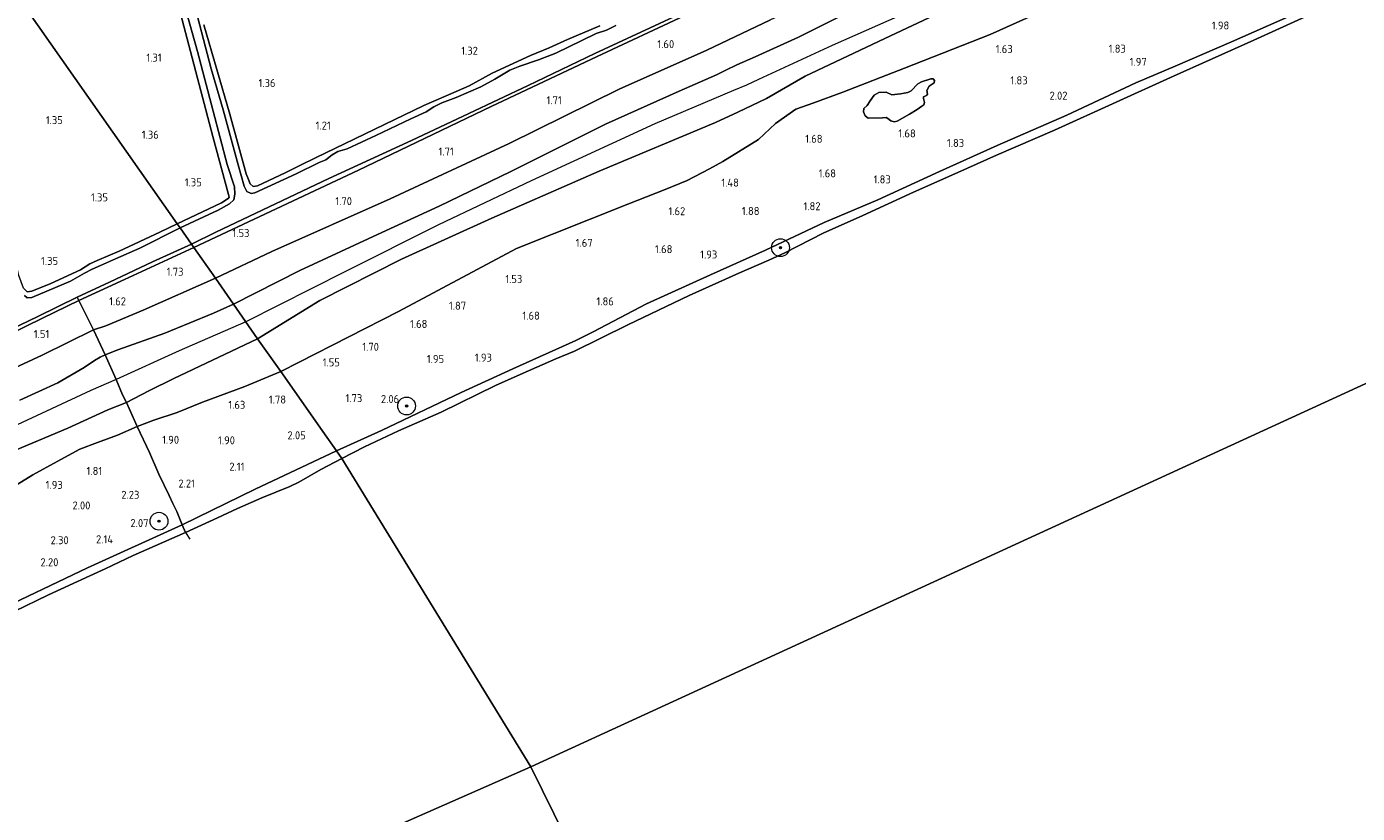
# Model space of a CAD drawing. Extents: x 130905 to 137824, y 412333 to 417928.
# Tile 230 of 256: x 135555 to 135854, y 416066 to 416242. Entities that reach past the tile are written whole.
import ezdxf
from ezdxf.enums import TextEntityAlignment as Align

# ---------------------------------------------------------------- set-up
doc = ezdxf.new("R2010")
doc.units = 0
for name, color, linetype, lineweight in [('B-ME-GR-BOOM-S', 90, 'Continuous', 25), ('B-ME-GR-GRAS-GV', 60, 'Continuous', 13), ('B-ME-GR-MOERAS-GV', 120, 'Continuous', 13), ('B-ME-GW-OPHOGING_KRUIN-G', 90, 'Continuous', 18), ('B-ME-GW-TALUD_KRUIN-G', 90, 'Continuous', 18), ('B-ME-GW-TALUD_TEEN-G', 90, 'Continuous', 18), ('B-ME-IE-TERREINAFSCHEIDING_DOORGANG-G', 210, 'Continuous', 18), ('B-ME-IE-TERREINAFSCHEIDING_KUNSTMATIG_HEKWERK-G', 20, 'IE-TERREINAFSCHEIDING-KUNSTMATIG', 18), ('B-ME-OB-BEKLEDING_STEEN-GV', 30, 'Continuous', 18), ('B-ME-OB-OEVERVOORZIENING-G', 7, 'Continuous', 18), ('B-ME-OG-WATER_RIVIER-GV', 130, 'Continuous', 18), ('B-ME-OG-WATER_SLOOT-G', 120, 'Continuous', 18), ('B-ME-OG-WATER_SLOOT-GV', 120, 'Continuous', 18), ('X-XX-AL-HOOGTELABEL-S', 7, 'Continuous', 25)]:
    doc.layers.add(name, color=color, linetype=linetype, lineweight=lineweight)
doc.styles.add('NLCS-ISO-ANNOTATIVE-T18', font='NLCS-ISO.ttf', dxfattribs={"height": 1.8})
doc.linetypes.add('IE-TERREINAFSCHEIDING-KUNSTMATIG', pattern='A,4,[82,NLCS.SHX,S=0.75,R=90,X=0,Y=0],4,-2', length=10)

# ---------------------------------------------------------------- blocks, each defined once
blk = doc.blocks.new('SAL-HOOGTELABEL-SO')
at = {"color": 0, "linetype": 'ByBlock', "lineweight": -2, "style": 'NLCS-ISO-ANNOTATIVE-T18'}
blk.add_attdef('HOOGTE', text='', height=1.8, dxfattribs=at).set_placement((2.79, 0), align=Align.RIGHT)
blk = doc.blocks.new('SGR-BOOM_01-SO')
at = {"linetype": 'ByBlock', "lineweight": 18}
h = blk.add_hatch(color=0, dxfattribs=at)
h.dxf.hatch_style = 1
edge = h.paths.add_edge_path()
edge.add_arc((0, 0), 0.25, 0, 360)
at = {"color": 0, "linetype": 'ByBlock', "lineweight": 18}
for radius in [2, 0.25]:
    blk.add_circle((0, 0), radius, dxfattribs=at)

msp = doc.modelspace()

# ---------------------------------------------------------------- linework, layer by layer
at = {"layer": 'B-ME-GR-GRAS-GV'}
for points in [[(135555.873, 416182.979, 1.127), (135554.822, 416182.797, 1.102), (135553.961, 416183.627, 1.082), (135552.935, 416186.461, 1.09), (135550.982, 416195.154, 1.087), (135545.374, 416214.94, 1.084), (135539.35, 416237.176, 1.169), (135533.487, 416257.962, 1.24), (135529.291, 416273.816, 1.283), (135525.665, 416287.607, 1.252), (135588.5, 416198.121, 1.235), (135584.579, 416196.224, 1.273), (135575.461, 416191.918, 1.262), (135570.538, 416189.874, 1.246), (135568.845, 416189.113, 1.222), (135566.776, 416187.789, 1.259), (135560.105, 416184.667, 1.241)], [(135753.501, 416227.972, 1.377), (135752.787, 416227.574, 1.377), (135751.083, 416227.296, 1.377), (135749.142, 416227.101, 1.377), (135747.864, 416227.705, 1.377), (135746.22, 416227.596, 1.377), (135745.184, 416227.044, 1.377), (135744.296, 416225.771, 1.377), (135743.638, 416224.665, 1.377), (135742.908, 416224.005, 1.377), (135742.793, 416223.243, 1.377), (135743.199, 416222.335, 1.377), (135743.886, 416221.845, 1.377), (135747.057, 416221.949, 1.377), (135747.924, 416221.969, 1.377), (135748.285, 416221.746, 1.377), (135748.938, 416221.267, 1.377), (135749.675, 416221.026, 1.377), (135750.396, 416221.173, 1.377), (135753.136, 416222.711, 1.377), (135754.898, 416223.752, 1.377), (135755.938, 416224.532, 1.377), (135756.4, 416224.866, 1.377), (135756.511, 416225.343, 1.377), (135756.264, 416226.271, 1.377), (135756.316, 416226.635, 1.377), (135756.937, 416226.932, 1.377), (135757.159, 416227.236, 1.377), (135757.014, 416228.071, 1.377), (135757.59, 416229.053, 1.377), (135758.697, 416229.809, 1.377), (135758.786, 416230.332, 1.377), (135758.495, 416230.645, 1.377), (135757.971, 416230.677, 1.377), (135755.839, 416229.995, 1.377), (135755.022, 416229.576, 1.377)], [(135576.658, 416185.566, 1.543), (135566.423, 416180.857, 1.434), (135566.034, 416181.61, 0.595), (135573.283, 416184.991, 0.595), (135582.996, 416189.555, 0.595), (135591.707, 416193.554, 0.595), (135592.282, 416192.757, 1.586)], [(135572.46, 416175.164, 1.546), (135569.687, 416174.265, 1.573), (135566.423, 416180.857, 1.434), (135576.658, 416185.566, 1.543), (135592.282, 416192.757, 1.586), (135597.11, 416185.86, 1.649), (135580.905, 416178.718, 1.564)], [(135575.175, 416169.812, 2.194), (135572.335, 416168.673, 2.207), (135569.687, 416174.265, 1.573), (135572.46, 416175.164, 1.546), (135580.905, 416178.718, 1.564), (135597.11, 416185.86, 1.649), (135601.188, 416180.052, 2.279), (135596.691, 416178.049, 2.297), (135585.718, 416173.49, 2.291)], [(135582.111, 416160.598, 2.294), (135577.104, 416157.965, 2.288), (135576.247, 416159.703, 2.248), (135574.822, 416163.134, 2.31), (135572.335, 416168.673, 2.207), (135575.175, 416169.812, 2.194), (135585.718, 416173.49, 2.291), (135596.691, 416178.049, 2.297), (135601.188, 416180.052, 2.279), (135606.601, 416172.229, 2.324), (135587.756, 416163.326, 2.307)], [(135583.235, 416153.974, 1.916), (135579.539, 416152.536, 1.919), (135578.025, 416155.92, 2.088), (135577.104, 416157.965, 2.288), (135582.111, 416160.598, 2.294), (135587.756, 416163.326, 2.307), (135606.601, 416172.229, 2.324), (135611.794, 416164.948, 1.725), (135603.728, 416161.552, 1.773), (135594.192, 416158.024, 1.776), (135588.527, 416155.678, 1.776)], [(135606.079, 416138.454, 1.656), (135589.614, 416130.418, 1.564), (135588.402, 416133.421, 1.715), (135587.561, 416135.268, 1.915), (135586.69, 416137.06, 2.088), (135584.405, 416141.836, 2.026), (135582.285, 416146.685, 1.77), (135579.539, 416152.536, 1.919), (135583.235, 416153.974, 1.916), (135588.527, 416155.678, 1.776), (135594.192, 416158.024, 1.776), (135603.728, 416161.552, 1.773), (135611.794, 416164.948, 1.725), (135622.187, 416150.148, 1.876), (135623.445, 416148.355, 1.56), (135624.326, 416147.101, 1.531)]]:
    msp.add_polyline3d(points, close=True, dxfattribs=at)
for points in [[(135585.458, 416259.931, 1.135), (135591.157, 416238.229, 1.087), (135596.535, 416217.715, 1.135), (135600.08, 416204.71, 1.132), (135600.171, 416204.09, 1.128), (135599.94, 416203.778, 1.128), (135598.495, 416202.788, 1.146), (135588.5, 416198.121, 1.235), (135525.665, 416287.607, 1.252)], [(135589.46, 416249.715, 0.595), (135593.046, 416236.85, 0.595), (135596.598, 416223.403, 0.595), (135599.732, 416211.423, 0.595), (135601.401, 416206.4, 0.595), (135601.499, 416204.779, 0.595), (135601.237, 416203.496, 0.595), (135600.298, 416202.622, 0.595), (135597.742, 416201.173, 0.595), (135589.174, 416197.161, 0.595), (135588.5, 416198.121, 1.235), (135598.495, 416202.788, 1.146), (135599.94, 416203.778, 1.128), (135600.171, 416204.09, 1.128), (135600.08, 416204.71, 1.132), (135596.535, 416217.715, 1.135), (135591.157, 416238.229, 1.087), (135585.458, 416259.931, 1.135)], [(135852.34, 416250.881, 1.447), (135825.496, 416238.994, 1.502), (135812.848, 416233.561, 1.546), (135804.017, 416229.792, 1.591), (135788.51, 416222.512, 1.471), (135772.852, 416215.668, 1.491), (135759.914, 416209.872, 1.491), (135746.054, 416203.521, 1.481), (135733.925, 416198.395, 1.501), (135720.763, 416192.18, 1.494), (135708.423, 416186.67, 1.514), (135694.001, 416180.136, 1.561), (135682.012, 416173.832, 1.491), (135678.101, 416171.848, 1.441), (135663.945, 416165.525, 1.431), (135652.372, 416160.184, 1.481), (135634.415, 416151.647, 1.491), (135624.326, 416147.101, 1.531), (135623.445, 416148.355, 1.56), (135622.187, 416150.148, 1.876), (135611.794, 416164.948, 1.725), (135615.946, 416167.001, 1.611), (135638.273, 416178.392, 1.646), (135664.832, 416192.535, 1.651), (135689.831, 416202.518, 1.521), (135698.207, 416205.844, 1.554), (135703.124, 416207.857, 1.539), (135708.178, 416210.464, 1.499), (135711.181, 416212.124, 1.713), (135719.19, 416217.011, 1.801), (135723.049, 416220.633, 1.855), (135727.56, 416223.877, 1.908), (135731.66, 416225.293, 1.936), (135738.126, 416227.714, 1.683), (135752.003, 416233.049, 1.567), (135771.283, 416240.673, 1.649), (135786.64, 416247.518, 1.614)], [(135687.14, 416242.657, 0.595), (135685.012, 416241.611, 0.595), (135682.719, 416240.852, 0.595), (135679.454, 416239.29, 0.595), (135673.648, 416236.483, 0.595), (135669.733, 416234.92, 0.595), (135665.524, 416233.499, 0.595), (135663.33, 416232.591, 0.595), (135659.943, 416230.574, 0.595), (135656.756, 416228.851, 0.595), (135651.265, 416226.506, 0.595), (135648.04, 416225.273, 0.595), (135646.235, 416224.381, 0.595), (135644.516, 416223.247, 0.595), (135641.011, 416221.655, 0.595), (135633.16, 416217.925, 0.595), (135626.7, 416214.947, 0.595), (135624.626, 416214.322, 0.595), (135623.325, 416213.615, 0.595), (135621.915, 416212.487, 0.595), (135620.467, 416211.851, 0.595), (135615.248, 416209.353, 0.595), (135606.007, 416205.044, 0.595), (135605.149, 416204.887, 0.595), (135604.177, 416205.383, 0.595), (135603.593, 416206.545, 0.595), (135602.228, 416211.345, 0.595), (135598.827, 416223.706, 0.595), (135596.17, 416232.919, 0.595), (135593.976, 416241.223, 0.595), (135591.871, 416249.343, 0.595)], [(135743.438, 416247.695, 2.257), (135728.153, 416240.074, 2.274), (135718.439, 416235.647, 2.273), (135714.357, 416233.857, 2.168), (135711.879, 416232.599, 2.167), (135709.72, 416231.568, 2.263), (135701.36, 416227.876, 2.253), (135684.834, 416220.523, 2.296), (135663.549, 416209.825, 2.353), (135647.389, 416202.048, 2.305), (135634.488, 416196.16, 2.275), (135616.12, 416187.598, 2.282), (135601.188, 416180.052, 2.279), (135597.11, 416185.86, 1.649), (135609.795, 416191.876, 1.604), (135636.427, 416203.7, 1.681), (135663.146, 416216.123, 1.721), (135687.854, 416228.35, 1.775), (135707.565, 416237.128, 1.505), (135721.857, 416243.911, 1.414)], [(135768.64, 416249.71, 2.402), (135748.904, 416240.319, 2.362), (135729.705, 416231.262, 2.33), (135721.004, 416226.248, 2.261), (135714.523, 416223.211, 2.23), (135709.532, 416220.894, 2.342), (135683.407, 416209.946, 2.444), (135659.255, 416199.346, 2.416), (135638.927, 416190.161, 2.383), (135620.555, 416180.869, 2.368), (135606.601, 416172.229, 2.324), (135601.188, 416180.052, 2.279), (135616.12, 416187.598, 2.282), (135634.488, 416196.16, 2.275), (135647.389, 416202.048, 2.305), (135663.549, 416209.825, 2.353), (135684.834, 416220.523, 2.296), (135701.36, 416227.876, 2.253), (135709.72, 416231.568, 2.263), (135711.879, 416232.599, 2.167), (135714.357, 416233.857, 2.168), (135718.439, 416235.647, 2.273), (135728.153, 416240.074, 2.274), (135743.438, 416247.695, 2.257)], [(135786.64, 416247.518, 1.614), (135771.283, 416240.673, 1.649), (135752.003, 416233.049, 1.567), (135738.126, 416227.714, 1.683), (135731.66, 416225.293, 1.936), (135727.56, 416223.877, 1.908), (135723.049, 416220.633, 1.855), (135719.19, 416217.011, 1.801), (135711.181, 416212.124, 1.713), (135708.178, 416210.464, 1.499), (135703.124, 416207.857, 1.539), (135698.207, 416205.844, 1.554), (135689.831, 416202.518, 1.521), (135664.832, 416192.535, 1.651), (135638.273, 416178.392, 1.646), (135615.946, 416167.001, 1.611), (135611.794, 416164.948, 1.725), (135606.601, 416172.229, 2.324), (135620.555, 416180.869, 2.368), (135638.927, 416190.161, 2.383), (135659.255, 416199.346, 2.416), (135683.407, 416209.946, 2.444), (135709.532, 416220.894, 2.342), (135714.523, 416223.211, 2.23), (135721.004, 416226.248, 2.261), (135729.705, 416231.262, 2.33), (135748.904, 416240.319, 2.362), (135768.64, 416249.71, 2.402)], [(135702.485, 416244.819, 1.47), (135682.913, 416235.713, 1.525), (135659.083, 416224.44, 1.511), (135629.265, 416210.12, 1.528), (135610.773, 416201.439, 1.557), (135592.282, 416192.757, 1.586), (135591.707, 416193.554, 0.595), (135597.224, 416196.234, 0.595), (135622.617, 416208.245, 0.595), (135641.155, 416216.807, 0.595), (135654.088, 416222.911, 0.595), (135667.399, 416229.168, 0.595), (135682.402, 416236.377, 0.595), (135694.872, 416242.147, 0.595), (135702.263, 416245.6, 0.595)], [(135721.857, 416243.911, 1.414), (135707.565, 416237.128, 1.505), (135687.854, 416228.35, 1.775), (135663.146, 416216.123, 1.721), (135636.427, 416203.7, 1.681), (135609.795, 416191.876, 1.604), (135597.11, 416185.86, 1.649), (135592.282, 416192.757, 1.586), (135610.773, 416201.439, 1.557), (135629.265, 416210.12, 1.528), (135659.083, 416224.44, 1.511), (135682.913, 416235.713, 1.525), (135702.485, 416244.819, 1.47)], [(135683.561, 416242.606, 1.184), (135676.29, 416239.548, 1.186), (135672.114, 416237.629, 1.193), (135667.91, 416235.905, 1.173), (135659.348, 416231.942, 1.117), (135654.118, 416229.114, 1.115), (135651.23, 416227.862, 1.095), (135643.962, 416224.678, 1.067), (135619.639, 416212.924, 1.092), (135616.266, 416211.298, 1.311), (135612.768, 416209.566, 1.237), (135606.604, 416206.605, 1.148), (135605.587, 416206.497, 1.205), (135604.929, 416207.089, 1.18), (135604.544, 416208.083, 1.238), (135603.994, 416209.355, 1.117), (135600.362, 416222.728, 1.097), (135594.503, 416242.797, 1.025)], [(135594.503, 416242.797, 1.025), (135600.362, 416222.728, 1.097), (135603.994, 416209.355, 1.117), (135604.544, 416208.083, 1.238), (135604.929, 416207.089, 1.18), (135605.587, 416206.497, 1.205), (135606.604, 416206.605, 1.148), (135612.768, 416209.566, 1.237), (135616.266, 416211.298, 1.311), (135619.639, 416212.924, 1.092), (135643.962, 416224.678, 1.067), (135651.23, 416227.862, 1.095), (135654.118, 416229.114, 1.115), (135659.348, 416231.942, 1.117), (135667.91, 416235.905, 1.173), (135672.114, 416237.629, 1.193), (135676.29, 416239.548, 1.186), (135683.561, 416242.606, 1.184)], [(135553.961, 416183.627, 1.082), (135554.822, 416182.797, 1.102), (135555.873, 416182.979, 1.127), (135560.105, 416184.667, 1.241), (135566.776, 416187.789, 1.259), (135568.845, 416189.113, 1.222), (135570.538, 416189.874, 1.246), (135575.461, 416191.918, 1.262), (135584.579, 416196.224, 1.273), (135588.5, 416198.121, 1.235), (135589.174, 416197.161, 0.595), (135580.132, 416192.656, 0.595), (135574.682, 416190.225, 0.595), (135571.278, 416188.715, 0.595), (135569.394, 416187.929, 0.595), (135567.712, 416187.014, 0.595), (135564.508, 416185.203, 0.595), (135555.82, 416181.567, 0.595), (135554.815, 416181.483, 0.595), (135554.163, 416181.963, 0.595)], [(135547.18, 416172.447, 0.595), (135557.191, 416177.279, 0.595), (135566.034, 416181.61, 0.595), (135566.423, 416180.857, 1.434), (135558.219, 416176.916, 1.444), (135550.623, 416173.123, 1.454)], [(135388.509, 416093.93, 1.222), (135405.462, 416102.384, 1.394), (135419.434, 416109.331, 1.394), (135435.764, 416117.375, 1.384), (135454.21, 416126.371, 1.364), (135473.308, 416135.481, 1.354), (135489.892, 416143.702, 1.314), (135505.838, 416151.309, 1.364), (135521.651, 416159.134, 1.394), (135535.543, 416166.071, 1.344), (135550.623, 416173.123, 1.454), (135558.219, 416176.916, 1.444), (135566.423, 416180.857, 1.434), (135569.687, 416174.265, 1.573), (135558.142, 416168.599, 1.547), (135543.581, 416161.861, 1.513), (135526.664, 416153.6, 1.513), (135504.707, 416143.125, 1.489), (135483.039, 416132.725, 1.438), (135470.899, 416127.111, 1.412), (135450.03, 416116.316, 1.58), (135428.687, 416105.536, 1.492), (135406.527, 416094.556, 1.453), (135386.749, 416084.455, 1.472)], [(135543.581, 416161.861, 1.513), (135558.142, 416168.599, 1.547), (135569.687, 416174.265, 1.573), (135572.335, 416168.673, 2.207), (135571.2, 416168.154, 2.158), (135569.926, 416167.346, 2.192), (135567.61, 416165.827, 2.24), (135561.7, 416162.381, 2.303), (135553.113, 416158.45, 2.299)], [(135553.113, 416158.45, 2.299), (135561.7, 416162.381, 2.303), (135567.61, 416165.827, 2.24), (135569.926, 416167.346, 2.192), (135571.2, 416168.154, 2.158), (135572.335, 416168.673, 2.207), (135574.822, 416163.134, 2.31), (135576.247, 416159.703, 2.248), (135577.104, 416157.965, 2.288), (135572.912, 416156.286, 2.268), (135563.936, 416152.143, 2.298), (135549.312, 416146.011, 2.268)], [(135549.312, 416146.011, 2.268), (135563.936, 416152.143, 2.298), (135572.912, 416156.286, 2.268), (135577.104, 416157.965, 2.288), (135578.025, 416155.92, 2.088), (135579.539, 416152.536, 1.919), (135575.111, 416150.615, 1.811), (135570.59, 416148.99, 2.038), (135566.646, 416147.46, 1.819), (135561.557, 416144.677, 1.819), (135556.048, 416141.687, 1.795), (135547.566, 416136.501, 1.768)], [(135547.566, 416136.501, 1.768), (135556.048, 416141.687, 1.795), (135561.557, 416144.677, 1.819), (135566.646, 416147.46, 1.819), (135570.59, 416148.99, 2.038), (135575.111, 416150.615, 1.811), (135579.539, 416152.536, 1.919), (135582.285, 416146.685, 1.77), (135584.405, 416141.836, 2.026), (135586.69, 416137.06, 2.088), (135587.561, 416135.268, 1.915), (135588.402, 416133.421, 1.715), (135589.614, 416130.418, 1.564), (135568.372, 416120.766, 1.714), (135546.617, 416110.473, 1.714)]]:
    msp.add_polyline3d(points, dxfattribs=at)
at = {"layer": 'B-ME-GR-MOERAS-GV'}
msp.add_polyline3d([(135757.159, 416227.236, 1.377), (135756.937, 416226.932, 1.377), (135756.316, 416226.635, 1.377), (135756.264, 416226.271, 1.377), (135756.511, 416225.343, 1.377), (135756.4, 416224.866, 1.377), (135755.938, 416224.532, 1.377), (135754.898, 416223.752, 1.377), (135753.136, 416222.711, 1.377), (135750.396, 416221.173, 1.377), (135749.675, 416221.026, 1.377), (135748.938, 416221.267, 1.377), (135748.285, 416221.746, 1.377), (135747.924, 416221.969, 1.377), (135747.057, 416221.949, 1.377), (135743.886, 416221.845, 1.377), (135743.199, 416222.335, 1.377), (135742.793, 416223.243, 1.377), (135742.908, 416224.005, 1.377), (135743.638, 416224.665, 1.377), (135744.296, 416225.771, 1.377), (135745.184, 416227.044, 1.377), (135746.22, 416227.596, 1.377), (135747.864, 416227.705, 1.377), (135749.142, 416227.101, 1.377), (135751.083, 416227.296, 1.377), (135752.787, 416227.574, 1.377), (135753.501, 416227.972, 1.377), (135755.022, 416229.576, 1.377), (135755.839, 416229.995, 1.377), (135757.971, 416230.677, 1.377), (135758.495, 416230.645, 1.377), (135758.786, 416230.332, 1.377), (135758.697, 416229.809, 1.377), (135757.59, 416229.053, 1.377), (135757.014, 416228.071, 1.377)], close=True, dxfattribs=at)
at = {"layer": 'B-ME-GW-OPHOGING_KRUIN-G'}
for points in [[(135756.104, 416247.17, 2.342), (135735.778, 416238.135, 2.351), (135719.181, 416230.557, 2.345), (135716.522, 416229.251, 2.18), (135713.574, 416228.085, 2.402), (135695.896, 416220.584, 2.42), (135668.096, 416207.771, 2.426), (135647.246, 416197.835, 2.431), (135626.171, 416187.272, 2.385), (135603.928, 416176.092, 2.294)], [(135603.928, 416176.092, 2.294), (135588.972, 416169.535, 2.367), (135574.822, 416163.134, 2.31), (135569.083, 416160.665, 2.34), (135542.518, 416148.273, 2.328), (135514.562, 416134.93, 2.318), (135484.935, 416121.246, 2.298), (135456.753, 416106.758, 2.32), (135428.021, 416093.055, 2.311), (135398.869, 416078.695, 2.363), (135369.452, 416064.294, 2.33), (135347.689, 416052.321, 2.353), (135331.681, 416044.005, 2.116), (135305.659, 416031.48, 2.334), (135275.331, 416017.095, 2.446), (135251.474, 416004.506, 2.435)]]:
    msp.add_polyline3d(points, dxfattribs=at)
at = {"layer": 'B-ME-GW-TALUD_KRUIN-G'}
for points in [[(135947.014, 416291.458, 1.459), (135925.561, 416282.748, 1.48), (135899.393, 416271.478, 1.556), (135876.003, 416261.354, 1.495), (135852.34, 416250.881, 1.447), (135825.496, 416238.994, 1.502), (135812.848, 416233.561, 1.546), (135804.017, 416229.792, 1.591), (135788.51, 416222.512, 1.471), (135772.852, 416215.668, 1.491), (135759.914, 416209.872, 1.491), (135746.054, 416203.521, 1.481), (135733.925, 416198.395, 1.501), (135720.763, 416192.18, 1.494), (135708.423, 416186.67, 1.514), (135694.001, 416180.136, 1.561), (135682.012, 416173.832, 1.491), (135678.101, 416171.848, 1.441), (135663.945, 416165.525, 1.431), (135652.372, 416160.184, 1.481), (135634.415, 416151.647, 1.491), (135624.326, 416147.101, 1.531)], [(135743.438, 416247.695, 2.257), (135728.153, 416240.074, 2.274), (135718.439, 416235.647, 2.273), (135714.357, 416233.857, 2.168), (135711.879, 416232.599, 2.167), (135709.72, 416231.568, 2.263), (135701.36, 416227.876, 2.253), (135684.834, 416220.523, 2.296), (135663.549, 416209.825, 2.353), (135647.389, 416202.048, 2.305), (135634.488, 416196.16, 2.275), (135616.12, 416187.598, 2.282), (135601.188, 416180.052, 2.279)], [(135606.601, 416172.229, 2.324), (135620.555, 416180.869, 2.368), (135638.927, 416190.161, 2.383), (135659.255, 416199.346, 2.416), (135683.407, 416209.946, 2.444), (135709.532, 416220.894, 2.342), (135714.523, 416223.211, 2.23), (135721.004, 416226.248, 2.261), (135729.705, 416231.262, 2.33), (135748.904, 416240.319, 2.362), (135768.64, 416249.71, 2.402)], [(135601.188, 416180.052, 2.279), (135596.691, 416178.049, 2.297), (135585.718, 416173.49, 2.291), (135575.175, 416169.812, 2.194), (135572.335, 416168.673, 2.207), (135571.2, 416168.154, 2.158), (135569.926, 416167.346, 2.192), (135567.61, 416165.827, 2.24), (135561.7, 416162.381, 2.303), (135553.113, 416158.45, 2.299)], [(135386.078, 416068.314, 2.332), (135410.371, 416080.783, 2.388), (135436.013, 416092.689, 2.35), (135462.036, 416104.906, 2.329), (135471.998, 416110.083, 2.347), (135481.011, 416114.293, 2.367), (135491.587, 416119.232, 2.351), (135510.037, 416127.51, 2.367), (135528.479, 416136.282, 2.305), (135549.312, 416146.011, 2.268), (135563.936, 416152.143, 2.298), (135572.912, 416156.286, 2.268), (135577.104, 416157.965, 2.288), (135582.111, 416160.598, 2.294), (135587.756, 416163.326, 2.307), (135606.601, 416172.229, 2.324)], [(135453.028, 416066.214, 1.899), (135457.119, 416066.794, 1.752), (135462.435, 416069.329, 1.777), (135475.783, 416075.81, 1.664), (135496.022, 416085.492, 1.652), (135513.103, 416093.978, 1.652), (135521.702, 416098.334, 1.739), (135533.33, 416104.277, 1.752), (135546.617, 416110.473, 1.714), (135568.372, 416120.766, 1.714), (135589.614, 416130.418, 1.564), (135606.079, 416138.454, 1.656), (135624.326, 416147.101, 1.531)]]:
    msp.add_polyline3d(points, dxfattribs=at)
at = {"layer": 'B-ME-GW-TALUD_TEEN-G'}
for points in [[(135920.953, 416328.93, 1.783), (135901.807, 416321.669, 1.868), (135886.878, 416315.102, 1.638), (135879.961, 416312.145, 1.688), (135877.469, 416310.859, 1.549), (135874.701, 416309.418, 1.517), (135868.611, 416306.311, 1.623), (135856.171, 416300.69, 1.72), (135834.459, 416291.929, 1.574), (135815.366, 416283.88, 1.606), (135796.319, 416276.178, 1.695), (135773.987, 416267.284, 1.656), (135749.324, 416256.534, 1.548), (135735.026, 416249.823, 1.471), (135721.857, 416243.911, 1.414), (135707.565, 416237.128, 1.505), (135687.854, 416228.35, 1.775), (135663.146, 416216.123, 1.721), (135636.427, 416203.7, 1.681), (135609.795, 416191.876, 1.604), (135597.11, 416185.86, 1.649)], [(135611.794, 416164.948, 1.725), (135615.946, 416167.001, 1.611), (135638.273, 416178.392, 1.646), (135664.832, 416192.535, 1.651), (135689.831, 416202.518, 1.521), (135698.207, 416205.844, 1.554), (135703.124, 416207.857, 1.539), (135708.178, 416210.464, 1.499), (135711.181, 416212.124, 1.713), (135719.19, 416217.011, 1.801), (135723.049, 416220.633, 1.855), (135727.56, 416223.877, 1.908), (135731.66, 416225.293, 1.936), (135738.126, 416227.714, 1.683), (135752.003, 416233.049, 1.567), (135771.283, 416240.673, 1.649), (135786.64, 416247.518, 1.614)], [(135597.11, 416185.86, 1.649), (135580.905, 416178.718, 1.564), (135572.46, 416175.164, 1.546), (135569.687, 416174.265, 1.573), (135558.142, 416168.599, 1.547), (135543.581, 416161.861, 1.513), (135526.664, 416153.6, 1.513), (135504.707, 416143.125, 1.489), (135483.039, 416132.725, 1.438), (135470.899, 416127.111, 1.412), (135450.03, 416116.316, 1.58), (135428.687, 416105.536, 1.492), (135406.527, 416094.556, 1.453), (135386.749, 416084.455, 1.472)], [(135547.566, 416136.501, 1.768), (135556.048, 416141.687, 1.795), (135561.557, 416144.677, 1.819), (135566.646, 416147.46, 1.819), (135570.59, 416148.99, 2.038), (135575.111, 416150.615, 1.811), (135579.539, 416152.536, 1.919), (135583.235, 416153.974, 1.916), (135588.527, 416155.678, 1.776), (135594.192, 416158.024, 1.776), (135603.728, 416161.552, 1.773), (135611.794, 416164.948, 1.725)]]:
    msp.add_polyline3d(points, dxfattribs=at)
at = {"layer": 'B-ME-IE-TERREINAFSCHEIDING_DOORGANG-G'}
msp.add_polyline3d([(135574.822, 416163.134, 2.31), (135576.247, 416159.703, 2.248)], dxfattribs=at)
at = {"layer": 'B-ME-IE-TERREINAFSCHEIDING_KUNSTMATIG_HEKWERK-G'}
for points in [[(135566.423, 416180.857, 1.434), (135566.034, 416181.61, 0.595)], [(135574.822, 416163.134, 2.31), (135572.335, 416168.673, 2.207), (135569.687, 416174.265, 1.573), (135566.423, 416180.857, 1.434)], [(135576.247, 416159.703, 2.248), (135577.104, 416157.965, 2.288), (135578.025, 416155.92, 2.088), (135579.539, 416152.536, 1.919), (135582.285, 416146.685, 1.77), (135584.405, 416141.836, 2.026), (135586.69, 416137.06, 2.088), (135587.561, 416135.268, 1.915), (135588.402, 416133.421, 1.715), (135589.614, 416130.418, 1.564)], [(135589.614, 416130.418, 1.564), (135590.389, 416128.759, 1), (135591.386, 416127.201, 1)]]:
    msp.add_polyline3d(points, dxfattribs=at)
at = {"layer": 'B-ME-OB-BEKLEDING_STEEN-GV'}
for points in [[(135848.674, 416247.605, 1), (135830.585, 416239.344, 1), (135811.822, 416230.957, 1), (135799.595, 416225.445, 1), (135785.737, 416219.152, 1), (135772.676, 416213.551, 1), (135763.978, 416209.642, 1), (135754.039, 416205.197, 1), (135742.615, 416199.956, 1), (135733.757, 416196.027, 1), (135725.128, 416191.558, 1), (135721.554, 416189.933, 1), (135714.777, 416187.029, 1), (135703.585, 416181.954, 1), (135689.79, 416175.409, 1), (135677.865, 416169.504, 1), (135673.65, 416167.741, 1), (135666.309, 416164.539, 1), (135660.104, 416161.739, 1), (135647.881, 416155.804, 1), (135638.277, 416151.604, 1), (135630.644, 416148.007, 1), (135625.533, 416145.381, 1), (135624.326, 416147.101, 1.531), (135634.415, 416151.647, 1.491), (135652.372, 416160.184, 1.481), (135663.945, 416165.525, 1.431), (135678.101, 416171.848, 1.441), (135682.012, 416173.832, 1.491), (135694.001, 416180.136, 1.561), (135708.423, 416186.67, 1.514), (135720.763, 416192.18, 1.494), (135733.925, 416198.395, 1.501), (135746.054, 416203.521, 1.481), (135759.914, 416209.872, 1.491), (135772.852, 416215.668, 1.491), (135788.51, 416222.512, 1.471), (135804.017, 416229.792, 1.591), (135812.848, 416233.561, 1.546), (135825.496, 416238.994, 1.502), (135852.34, 416250.881, 1.447)], [(135546.617, 416110.473, 1.714), (135568.372, 416120.766, 1.714), (135589.614, 416130.418, 1.564), (135590.389, 416128.759, 1), (135578.593, 416123.584, 1), (135572.346, 416120.576, 1), (135568.85, 416119.021, 1), (135559.592, 416114.746, 1), (135551.847, 416110.967, 1)]]:
    msp.add_polyline3d(points, dxfattribs=at)
msp.add_polyline3d([(135597.554, 416132.035, 1), (135590.389, 416128.759, 1), (135589.614, 416130.418, 1.564), (135606.079, 416138.454, 1.656), (135624.326, 416147.101, 1.531), (135625.533, 416145.381, 1), (135620.789, 416142.892, 1), (135615.845, 416140.054, 1), (135613.843, 416139.099, 1), (135607.569, 416136.501, 1), (135602.109, 416134.151, 1)], close=True, dxfattribs=at)
at = {"layer": 'B-ME-OB-OEVERVOORZIENING-G'}
for points in [[(135625.533, 416145.381, 1), (135630.644, 416148.007, 1), (135638.277, 416151.604, 1), (135647.881, 416155.804, 1), (135660.104, 416161.739, 1), (135666.309, 416164.539, 1), (135673.65, 416167.741, 1), (135677.865, 416169.504, 1), (135689.79, 416175.409, 1), (135703.585, 416181.954, 1), (135714.777, 416187.029, 1), (135721.554, 416189.933, 1), (135725.128, 416191.558, 1), (135733.757, 416196.027, 1), (135742.615, 416199.956, 1), (135754.039, 416205.197, 1), (135763.978, 416209.642, 1), (135772.676, 416213.551, 1), (135785.737, 416219.152, 1), (135799.595, 416225.445, 1), (135811.822, 416230.957, 1), (135830.585, 416239.344, 1), (135848.674, 416247.605, 1)], [(135551.847, 416110.967, 1), (135559.592, 416114.746, 1), (135568.85, 416119.021, 1), (135572.346, 416120.576, 1), (135578.593, 416123.584, 1), (135590.389, 416128.759, 1), (135597.554, 416132.035, 1), (135602.109, 416134.151, 1), (135607.569, 416136.501, 1), (135613.843, 416139.099, 1), (135615.845, 416140.054, 1), (135620.789, 416142.892, 1), (135625.533, 416145.381, 1)]]:
    msp.add_polyline3d(points, dxfattribs=at)
at = {"layer": 'B-ME-OG-WATER_RIVIER-GV'}
for points in [[(135994.669, 416225.939, 1), (135668.003, 416076.092, 1), (135625.533, 416145.381, 1), (135630.644, 416148.007, 1), (135638.277, 416151.604, 1), (135647.881, 416155.804, 1), (135660.104, 416161.739, 1), (135666.309, 416164.539, 1), (135673.65, 416167.741, 1), (135677.865, 416169.504, 1), (135689.79, 416175.409, 1), (135703.585, 416181.954, 1), (135714.777, 416187.029, 1), (135721.554, 416189.933, 1), (135725.128, 416191.558, 1), (135733.757, 416196.027, 1), (135742.615, 416199.956, 1), (135754.039, 416205.197, 1), (135763.978, 416209.642, 1), (135772.676, 416213.551, 1), (135785.737, 416219.152, 1), (135799.595, 416225.445, 1), (135811.822, 416230.957, 1), (135830.585, 416239.344, 1), (135848.674, 416247.605, 1)], [(135863.649, 416065.013, 1), (135850.751, 416058.897, 1), (135836.221, 416052.056, 1), (135819.945, 416044.436, 1), (135816.714, 416042.862, 1), (135802.162, 416036.067, 1), (135797.736, 416033.977, 1), (135796.37, 416033.408, 1), (135792.958, 416031.916, 1), (135790.693, 416030.804, 1), (135789.038, 416030.069, 1), (135787.542, 416029.239, 1), (135785.762, 416028.529, 1), (135772.221, 416022.162, 1), (135761.748, 416017.234, 1), (135752.804, 416012.953, 1), (135739.717, 416006.521, 1), (135728.326, 416001.087, 1), (135709.444, 415991.996, 1), (135668.003, 416076.092, 1), (135994.669, 416225.939, 1)], [(135551.847, 416110.967, 1), (135559.592, 416114.746, 1), (135568.85, 416119.021, 1), (135572.346, 416120.576, 1), (135578.593, 416123.584, 1), (135590.389, 416128.759, 1), (135597.554, 416132.035, 1), (135602.109, 416134.151, 1), (135607.569, 416136.501, 1), (135613.843, 416139.099, 1), (135615.845, 416140.054, 1), (135620.789, 416142.892, 1), (135625.533, 416145.381, 1), (135668.003, 416076.092, 1), (135342.962, 415933.046, 1)], [(135342.962, 415933.046, 1), (135668.003, 416076.092, 1), (135709.444, 415991.996, 1), (135683.252, 415979.22, 1), (135666.645, 415971.044, 1), (135648.079, 415961.821, 1), (135628.795, 415951.973, 1), (135610.929, 415942.942, 1), (135593.339, 415934.043, 1), (135577.567, 415926.011, 1), (135569.888, 415922.094, 1), (135569.745, 415921.743, 1), (135569.946, 415921.287, 1), (135564.898, 415917.777, 1), (135564.326, 415917.674, 1), (135563.459, 415918.305, 1), (135563.025, 415918.268, 1), (135559.447, 415916.533, 1), (135548.374, 415910.968, 1)]]:
    msp.add_polyline3d(points, dxfattribs=at)
at = {"layer": 'B-ME-OG-WATER_SLOOT-G'}
for points in [[(135588.5, 416198.121, 1.235), (135584.579, 416196.224, 1.273), (135575.461, 416191.918, 1.262), (135570.538, 416189.874, 1.246), (135568.845, 416189.113, 1.222), (135566.776, 416187.789, 1.259), (135560.105, 416184.667, 1.241), (135555.873, 416182.979, 1.127), (135554.822, 416182.797, 1.102), (135553.961, 416183.627, 1.082), (135552.935, 416186.461, 1.09), (135550.982, 416195.154, 1.087), (135545.374, 416214.94, 1.084), (135539.35, 416237.176, 1.169), (135533.487, 416257.962, 1.24), (135529.291, 416273.816, 1.283), (135525.665, 416287.607, 1.252)], [(135588.5, 416198.121, 1.235), (135598.495, 416202.788, 1.146), (135599.94, 416203.778, 1.128), (135600.171, 416204.09, 1.128), (135600.08, 416204.71, 1.132), (135596.535, 416217.715, 1.135), (135591.157, 416238.229, 1.087), (135585.458, 416259.931, 1.135)], [(135704.535, 416251.516, 1.31), (135705.934, 416246.755, 1.46), (135702.485, 416244.819, 1.47), (135682.913, 416235.713, 1.525), (135659.083, 416224.44, 1.511), (135629.265, 416210.12, 1.528), (135610.773, 416201.439, 1.557), (135592.282, 416192.757, 1.586)], [(135683.561, 416242.606, 1.184), (135676.29, 416239.548, 1.186), (135672.114, 416237.629, 1.193), (135667.91, 416235.905, 1.173), (135659.348, 416231.942, 1.117), (135654.118, 416229.114, 1.115), (135651.23, 416227.862, 1.095), (135643.962, 416224.678, 1.067), (135619.639, 416212.924, 1.092), (135616.266, 416211.298, 1.311), (135612.768, 416209.566, 1.237), (135606.604, 416206.605, 1.148), (135605.587, 416206.497, 1.205), (135604.929, 416207.089, 1.18), (135604.544, 416208.083, 1.238), (135603.994, 416209.355, 1.117), (135600.362, 416222.728, 1.097), (135594.503, 416242.797, 1.025)], [(135592.282, 416192.757, 1.586), (135576.658, 416185.566, 1.543), (135566.423, 416180.857, 1.434)], [(135364.291, 416081.757, 1.484), (135374.722, 416086.535, 1.297), (135388.509, 416093.93, 1.222), (135405.462, 416102.384, 1.394), (135419.434, 416109.331, 1.394), (135435.764, 416117.375, 1.384), (135454.21, 416126.371, 1.364), (135473.308, 416135.481, 1.354), (135489.892, 416143.702, 1.314), (135505.838, 416151.309, 1.364), (135521.651, 416159.134, 1.394), (135535.543, 416166.071, 1.344), (135550.623, 416173.123, 1.454), (135558.219, 416176.916, 1.444), (135566.423, 416180.857, 1.434)]]:
    msp.add_polyline3d(points, dxfattribs=at)
at = {"layer": 'B-ME-OG-WATER_SLOOT-GV'}
for points in [[(135702.263, 416245.6, 0.595), (135694.872, 416242.147, 0.595), (135682.402, 416236.377, 0.595), (135667.399, 416229.168, 0.595), (135654.088, 416222.911, 0.595), (135641.155, 416216.807, 0.595), (135622.617, 416208.245, 0.595), (135597.224, 416196.234, 0.595), (135591.707, 416193.554, 0.595), (135589.174, 416197.161, 0.595), (135597.742, 416201.173, 0.595), (135600.298, 416202.622, 0.595), (135601.237, 416203.496, 0.595), (135601.499, 416204.779, 0.595), (135601.401, 416206.4, 0.595), (135599.732, 416211.423, 0.595), (135596.598, 416223.403, 0.595), (135593.046, 416236.85, 0.595), (135589.46, 416249.715, 0.595)], [(135591.871, 416249.343, 0.595), (135593.976, 416241.223, 0.595), (135596.17, 416232.919, 0.595), (135598.827, 416223.706, 0.595), (135602.228, 416211.345, 0.595), (135603.593, 416206.545, 0.595), (135604.177, 416205.383, 0.595), (135605.149, 416204.887, 0.595), (135606.007, 416205.044, 0.595), (135615.248, 416209.353, 0.595), (135620.467, 416211.851, 0.595), (135621.915, 416212.487, 0.595), (135623.325, 416213.615, 0.595), (135624.626, 416214.322, 0.595), (135626.7, 416214.947, 0.595), (135633.16, 416217.925, 0.595), (135641.011, 416221.655, 0.595), (135644.516, 416223.247, 0.595), (135646.235, 416224.381, 0.595), (135648.04, 416225.273, 0.595), (135651.265, 416226.506, 0.595), (135656.756, 416228.851, 0.595), (135659.943, 416230.574, 0.595), (135663.33, 416232.591, 0.595), (135665.524, 416233.499, 0.595), (135669.733, 416234.92, 0.595), (135673.648, 416236.483, 0.595), (135679.454, 416239.29, 0.595), (135682.719, 416240.852, 0.595), (135685.012, 416241.611, 0.595), (135687.14, 416242.657, 0.595)], [(135554.163, 416181.963, 0.595), (135554.815, 416181.483, 0.595), (135555.82, 416181.567, 0.595), (135564.508, 416185.203, 0.595), (135567.712, 416187.014, 0.595), (135569.394, 416187.929, 0.595), (135571.278, 416188.715, 0.595), (135574.682, 416190.225, 0.595), (135580.132, 416192.656, 0.595), (135589.174, 416197.161, 0.595), (135591.707, 416193.554, 0.595), (135582.996, 416189.555, 0.595), (135573.283, 416184.991, 0.595), (135566.034, 416181.61, 0.595), (135557.191, 416177.279, 0.595), (135547.18, 416172.447, 0.595)]]:
    msp.add_polyline3d(points, dxfattribs=at)

# ---------------------------------------------------------------- block references
at = {"layer": 'B-ME-GR-BOOM-S'}
for p in [(135724.136, 416192.745, 1.372), (135640.086, 416157.164, 1.589), (135584.419, 416131.268, 1.728)]:
    msp.add_blockref('SGR-BOOM_01-SO', p, dxfattribs=at)
at = {"layer": 'X-XX-AL-HOOGTELABEL-S'}
for p, values in [((135822.233, 416241.766, 1.982), {'HOOGTE': '1.98'}), ((135653.316, 416236.092, 1.321), {'HOOGTE': '1.32'}), ((135697.457, 416237.575, 1.596), {'HOOGTE': '1.60'}), ((135773.538, 416236.473, 1.628), {'HOOGTE': '1.63'}), ((135798.988, 416236.557, 1.828), {'HOOGTE': '1.83'}), ((135582.242, 416234.545, 1.311), {'HOOGTE': '1.31'}), ((135803.677, 416233.592, 1.97), {'HOOGTE': '1.97'}), ((135607.832, 416228.838, 1.363), {'HOOGTE': '1.36'}), ((135776.905, 416229.437, 1.828), {'HOOGTE': '1.83'}), ((135672.177, 416224.968, 1.708), {'HOOGTE': '1.71'}), ((135785.861, 416225.998, 2.02), {'HOOGTE': '2.02'}), ((135560.018, 416220.498, 1.348), {'HOOGTE': '1.35'}), ((135620.245, 416219.275, 1.208), {'HOOGTE': '1.21'}), ((135581.595, 416217.227, 1.363), {'HOOGTE': '1.36'}), ((135730.799, 416216.301, 1.678), {'HOOGTE': '1.68'}), ((135751.753, 416217.512, 1.678), {'HOOGTE': '1.68'}), ((135762.634, 416215.362, 1.832), {'HOOGTE': '1.83'}), ((135647.908, 416213.438, 1.708), {'HOOGTE': '1.71'}), ((135591.255, 416206.53, 1.348), {'HOOGTE': '1.35'}), ((135711.999, 416206.456, 1.478), {'HOOGTE': '1.48'}), ((135733.834, 416208.541, 1.678), {'HOOGTE': '1.68'}), ((135746.142, 416207.187, 1.832), {'HOOGTE': '1.83'}), ((135570.164, 416203.136, 1.348), {'HOOGTE': '1.35'}), ((135625.013, 416202.283, 1.696), {'HOOGTE': '1.70'}), ((135730.348, 416201.154, 1.82), {'HOOGTE': '1.82'}), ((135699.946, 416200.037, 1.62), {'HOOGTE': '1.62'}), ((135716.632, 416200.082, 1.878), {'HOOGTE': '1.88'}), ((135601.968, 416195.123, 1.525), {'HOOGTE': '1.53'}), ((135679.124, 416192.918, 1.67), {'HOOGTE': '1.67'}), ((135697.055, 416191.505, 1.678), {'HOOGTE': '1.68'}), ((135558.951, 416188.861, 1.348), {'HOOGTE': '1.35'}), ((135707.139, 416190.301, 1.932), {'HOOGTE': '1.93'}), ((135587.152, 416186.429, 1.732), {'HOOGTE': '1.73'}), ((135663.305, 416184.791, 1.528), {'HOOGTE': '1.53'}), ((135574.222, 416179.781, 1.62), {'HOOGTE': '1.62'}), ((135683.89, 416179.768, 1.857), {'HOOGTE': '1.86'}), ((135650.677, 416178.795, 1.87), {'HOOGTE': '1.87'}), ((135667.244, 416176.559, 1.678), {'HOOGTE': '1.68'}), ((135641.969, 416174.693, 1.678), {'HOOGTE': '1.68'}), ((135556.969, 416172.427, 1.508), {'HOOGTE': '1.51'}), ((135631.073, 416169.557, 1.695), {'HOOGTE': '1.70'}), ((135622.301, 416166.071, 1.553), {'HOOGTE': '1.55'}), ((135645.733, 416166.829, 1.953), {'HOOGTE': '1.95'}), ((135656.478, 416167.13, 1.932), {'HOOGTE': '1.93'}), ((135601.043, 416156.519, 1.628), {'HOOGTE': '1.63'}), ((135610.201, 416157.708, 1.782), {'HOOGTE': '1.78'}), ((135627.338, 416158.026, 1.728), {'HOOGTE': '1.73'}), ((135635.622, 416157.829, 2.058), {'HOOGTE': '2.06'}), ((135614.625, 416149.678, 2.045), {'HOOGTE': '2.05'}), ((135586.154, 416148.667, 1.895), {'HOOGTE': '1.90'}), ((135598.715, 416148.547, 1.898), {'HOOGTE': '1.90'}), ((135568.869, 416141.66, 1.806), {'HOOGTE': '1.81'}), ((135600.844, 416142.624, 2.108), {'HOOGTE': '2.11'}), ((135559.997, 416138.529, 1.926), {'HOOGTE': '1.93'}), ((135589.712, 416138.84, 2.208), {'HOOGTE': '2.21'}), ((135577.223, 416136.3, 2.232), {'HOOGTE': '2.23'}), ((135566.22, 416133.905, 1.995), {'HOOGTE': '2.00'}), ((135579.28, 416129.961, 2.066), {'HOOGTE': '2.07'}), ((135561.331, 416126.093, 2.295), {'HOOGTE': '2.30'}), ((135571.309, 416126.301, 2.136), {'HOOGTE': '2.14'}), ((135559.024, 416121.147, 2.196), {'HOOGTE': '2.20'})]:
    msp.add_blockref('SAL-HOOGTELABEL-SO', p, dxfattribs=at).add_auto_attribs(values)

doc.saveas('drawing.dxf')
